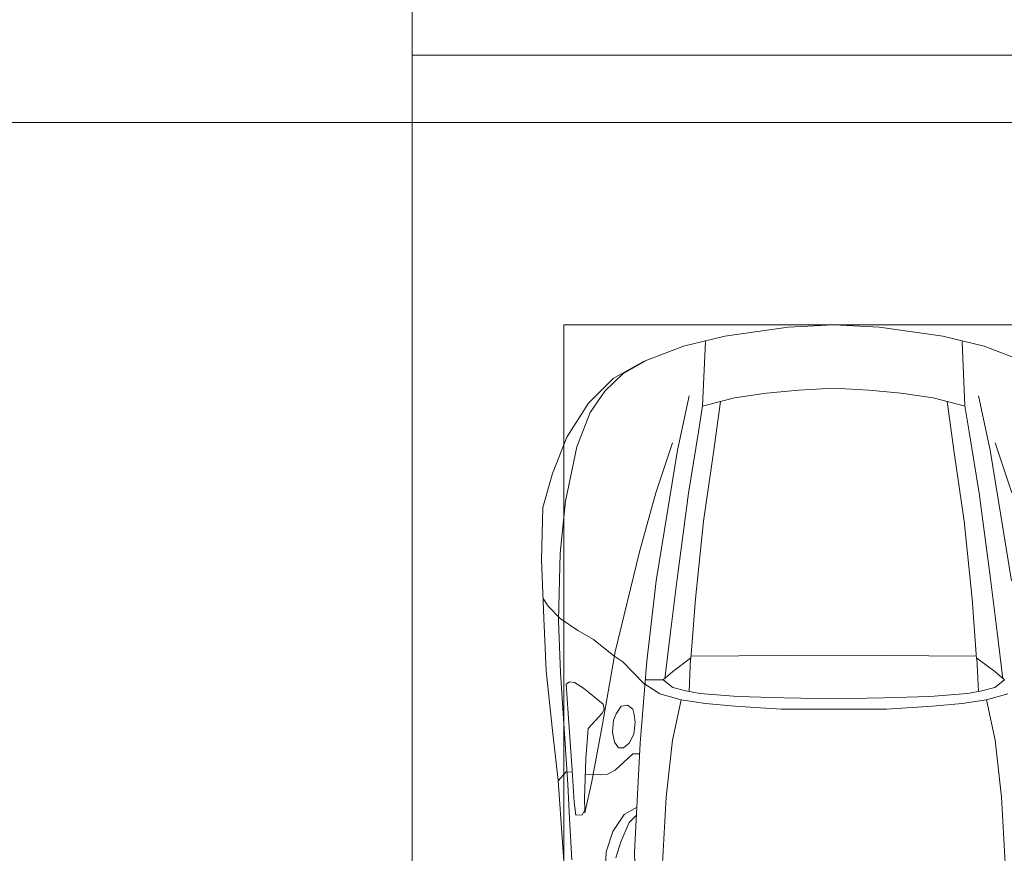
# Model space of a CAD drawing. Header units: millimetres. Extents: x -32229 to 170644, y -13689 to 125138.
# Tile 131 of 208: x 18272 to 21191, y 78683 to 81155. Entities that reach past the tile are written whole.
import ezdxf

# ---------------------------------------------------------------- set-up
doc = ezdxf.new("R2010")
doc.units = ezdxf.units.MM
for name, color, linetype, lineweight in [('A-DETL-GENF', 7, 'Continuous', 18), ('A-FLOR', 7, 'Continuous', 18), ('C-PRKG', 7, 'Continuous', 18)]:
    doc.layers.add(name, color=color, linetype=linetype, lineweight=lineweight)

# ---------------------------------------------------------------- blocks, each defined once
blk = doc.blocks.new('АР_Машиноместо - 4900x2400_М__5300х2500_-3113489--01 ЭО')
at = {"layer": 'A-DETL-GENF', "color": 253, "lineweight": 13, "true_color": 0xaaaaaa}
for p, q in [((1250, 4500), (1114.6, 4493)), ((1250, 4500), (1385.4, 4493)), ((927, 4466.6), (804.4, 4436.7)), ((1114.6, 4493), (927, 4466.6)), ((1385.4, 4493), (1573, 4466.6)), ((1573, 4466.6), (1695.6, 4436.7)), ((804.4, 4436.7), (686, 4391.6)), ((861.2, 4260.3), (869.3, 4451.1)), ((1638.8, 4260.3), (1630.7, 4451.1)), ((1695.6, 4436.7), (1814, 4391.6)), ((686, 4391.6), (596.3, 4340.6)), ((596.3, 4340.6), (522.5, 4267.9)), ((1050.4, 4297.3), (955.5, 4283.9)), ((1146, 4306.7), (1050.4, 4297.3)), ((1250, 4312), (1146, 4306.7)), ((1250, 4312), (1354, 4306.7)), ((1354, 4306.7), (1449.6, 4297.3)), ((1449.6, 4297.3), (1544.5, 4283.9)), ((522.5, 4267.9), (458.6, 4167)), ((955.5, 4283.9), (861, 4259.4)), ((914, 4272.5), (893.6, 4121.6)), ((1544.5, 4283.9), (1639, 4259.4)), ((1586, 4272.5), (1606.4, 4121.6)), ((458.6, 4167), (416.4, 4059.2)), ((893.6, 4121.6), (863.9, 3917.5)), ((1606.4, 4121.6), (1636.1, 3917.5)), ((416.4, 4059.2), (387.4, 3958.4)), ((387.4, 3958.4), (384, 3802.9)), ((863.9, 3917.5), (840.1, 3687.8)), ((1636.1, 3917.5), (1659.9, 3687.8)), ((384, 3802.9), (390.2, 3630)), ((403.8, 3665.5), (388.1, 3688.4)), ((840.1, 3687.8), (826.6, 3509.6)), ((1659.9, 3687.8), (1673.4, 3509.6)), ((438.6, 3629.8), (403.8, 3665.5)), ((390.2, 3630), (397.1, 3474.2)), ((491.4, 3594.2), (438.6, 3629.8)), ((537.9, 3567), (491.4, 3594.2)), ((598.3, 3518.6), (537.9, 3567)), ((624.9, 3501.2), (598.3, 3518.6)), ((676.4, 3260.1), (695.7, 3502.8)), ((773.2, 3472.4), (825.6, 3512.1)), ((825.6, 3512.1), (821, 3413)), ((1250, 3520.1), (827.2, 3517.2)), ((1250, 3520.1), (1672.8, 3517.2)), ((1674.4, 3512.1), (1679, 3413)), ((1726.8, 3472.4), (1674.4, 3512.1)), ((397.1, 3474.2), (415.7, 3305.9)), ((654.7, 3470.4), (624.9, 3501.2)), ((690.2, 3433.7), (654.7, 3470.4)), ((744.1, 3447.2), (691.3, 3447.2)), ((773, 3424.2), (744.1, 3447.2)), ((744.3, 3447), (773.2, 3472.4)), ((1755.7, 3447), (1726.8, 3472.4)), ((1727, 3424.2), (1755.7, 3447)), ((456.6, 3434.5), (466.2, 3441.1)), ((462.2, 3347.3), (456.6, 3434.5)), ((466.2, 3441.1), (481.5, 3439.1)), ((481.5, 3439.1), (508, 3422.8)), ((508, 3422.8), (566.8, 3375.1)), ((811.1, 3414.8), (773, 3424.2)), ((853.3, 3407.2), (811.1, 3414.8)), ((1646.7, 3407.2), (1688.9, 3414.8)), ((1688.9, 3414.8), (1727, 3424.2)), ((965.3, 3397.8), (853.3, 3407.2)), ((1102.5, 3394.3), (965.3, 3397.8)), ((1250, 3391.3), (1102.5, 3394.3)), ((1250, 3391.3), (1397.5, 3394.3)), ((1397.5, 3394.3), (1534.7, 3397.8)), ((1534.7, 3397.8), (1646.7, 3407.2)), ((569.7, 3360.7), (564.6, 3349.7)), ((566.8, 3375.1), (569.7, 3360.7)), ((605.2, 3346.8), (620, 3369.3)), ((620, 3369.3), (638.7, 3372.5)), ((638.7, 3372.5), (654.1, 3360.7)), ((654.1, 3360.7), (658.7, 3344.5)), ((474.8, 3179.9), (462.2, 3347.3)), ((564.6, 3349.7), (522.2, 3303.2)), ((593.6, 3292.5), (597.1, 3327.4)), ((597.1, 3327.4), (605.2, 3346.8)), ((658.7, 3344.5), (661.1, 3321.2)), ((415.7, 3305.9), (432.8, 3149.3)), ((522.2, 3303.2), (515.3, 3213.7)), ((661.1, 3321.2), (657.2, 3286.3)), ((599.8, 3262.3), (593.6, 3292.5)), ((657.2, 3286.3), (643.2, 3259.9)), ((612.1, 3245.7), (599.8, 3262.3)), ((626.8, 3246.1), (612.1, 3245.7)), ((643.2, 3259.9), (626.8, 3246.1)), ((659.3, 2936), (676.4, 3260.1)), ((515.3, 3213.7), (510.9, 3094.6)), ((654.5, 3228.1), (601.7, 3179.4)), ((674.6, 3227.6), (654.5, 3228.1)), ((456.9, 3174.2), (432.9, 3148.3)), ((475.2, 3173.5), (456.9, 3174.2)), ((480.8, 3085), (474.8, 3179.9)), ((558.4, 3165.4), (513.6, 3168)), ((579.5, 3167.7), (558.4, 3165.4)), ((601.7, 3179.4), (579.5, 3167.7)), ((432.8, 3149.3), (446, 2964.8)), ((510.9, 3094.6), (512.2, 3061.4)), ((485.6, 3046.1), (480.8, 3085)), ((504.5, 3046.6), (485.6, 3046.1)), ((512.2, 3061.4), (504.5, 3046.6)), ((665.1, 3046.1), (643.6, 3024.6)), ((643.6, 3024.6), (618.7, 2966.7)), ((446, 2964.8), (456.1, 2818.3)), ((618.7, 2966.7), (604.4, 2919.4)), ((667.8, 2638.3), (659.3, 2936))]:
    blk.add_line(p, q, dxfattribs=at)
at = {"layer": 'A-DETL-GENF', "color": 254, "lineweight": 13, "true_color": 0xd4d4d4}
for p, q in [((696.3, 4395.8), (625, 4354.8)), ((625, 4354.8), (571.5, 4303.1)), ((571.5, 4303.1), (527.8, 4239.8)), ((786.9, 4128.3), (821.1, 4289.8)), ((1713.1, 4128.3), (1678.9, 4289.8)), ((527.8, 4239.8), (488.6, 4138.1)), ((849, 4182.8), (861.2, 4260.3)), ((1651, 4182.8), (1638.8, 4260.3)), ((819.4, 4000.8), (849, 4182.8)), ((1680.6, 4000.8), (1651, 4182.8)), ((722.7, 4001.8), (771.7, 4149.8)), ((1777.3, 4001.8), (1728.3, 4149.8)), ((488.6, 4138.1), (454.7, 3976.8)), ((723.2, 3741.5), (786.9, 4128.3)), ((1776.8, 3741.5), (1713.1, 4128.3)), ((673.6, 3827.1), (722.7, 4001.8)), ((785.7, 3746.6), (819.4, 4000.8)), ((1714.3, 3746.6), (1680.6, 4000.8)), ((454.7, 3976.8), (438.6, 3823.4)), ((438.6, 3823.4), (434.2, 3623.7)), ((602.3, 3530.2), (673.6, 3827.1)), ((695.7, 3502.8), (723.2, 3741.5)), ((765.5, 3589.1), (785.7, 3746.6)), ((1734.5, 3589.1), (1714.3, 3746.6)), ((434.2, 3623.7), (439.5, 3468.5)), ((749.1, 3450.8), (765.5, 3589.1)), ((1750.9, 3450.8), (1734.5, 3589.1)), ((564, 3316.2), (602.3, 3530.2)), ((439.5, 3468.5), (462, 3136.6)), ((734.6, 3405.8), (688.5, 3435.5)), ((797.1, 3388.2), (734.6, 3405.8)), ((771.7, 3268.5), (797.1, 3388.2)), ((870, 3377.1), (797.1, 3388.2)), ((1630, 3377.1), (1702.9, 3388.2)), ((1702.9, 3388.2), (1765.4, 3405.8)), ((1728.3, 3268.5), (1702.9, 3388.2)), ((957.1, 3368.9), (870, 3377.1)), ((1093.5, 3360.7), (957.1, 3368.9)), ((1250, 3360.7), (1093.5, 3360.7)), ((1250, 3360.7), (1406.5, 3360.7)), ((1406.5, 3360.7), (1542.9, 3368.9)), ((1542.9, 3368.9), (1630, 3377.1)), ((532.7, 3145.9), (564, 3316.2)), ((752.8, 3099), (771.7, 3268.5)), ((1747.2, 3099), (1728.3, 3268.5)), ((462, 3136.6), (466.3, 3036.3)), ((512.5, 3053.2), (532.7, 3145.9)), ((737.8, 2818.3), (752.8, 3099)), ((1762.2, 2818.3), (1747.2, 3099)), ((629, 3048.1), (666.7, 3069.7)), ((466.3, 3036.3), (473.9, 2913.7)), ((595.2, 2997.9), (629, 3048.1)), ((575.7, 2937.4), (595.2, 2997.9)), ((571.6, 2853.3), (575.7, 2937.4))]:
    blk.add_line(p, q, dxfattribs=at)
at = {"layer": 'C-PRKG', "color": 253, "lineweight": 13, "true_color": 0xaaaaaa}
for p, q in [((2500, 5300), (0, 5300)), ((0, 0), (0, 5300)), ((450, 4500), (2050, 4500)), ((450, 800), (450, 4500))]:
    blk.add_line(p, q, dxfattribs=at)
blk = doc.blocks.new('АР_Машиноместо - 4900x2400_М__5300х2500_-V52--01 ЭО')
at = {"layer": 'C-PRKG', "color": 253, "lineweight": 13, "true_color": 0xaaaaaa}
for p, q in [((0, 0), (0, 2200)), ((2500, 0), (0, 0))]:
    blk.add_line(p, q, dxfattribs=at)
blk = doc.blocks.new('Наметкина 10_РД_АР_П_rvt-1--01 ЭО')
at = {"layer": 'A-FLOR', "color": 253, "lineweight": 13, "true_color": 0xaaaaaa}
blk.add_line((24510.3, 80850), (12835.3, 80850), dxfattribs=at)
at = {"layer": 'C-PRKG', "color": 253, "lineweight": 13, "true_color": 0xaaaaaa}
for name, p in [('АР_Машиноместо - 4900x2400_М__5300х2500_-V52--01 ЭО', (19435.3, 81050)), ('АР_Машиноместо - 4900x2400_М__5300х2500_-3113489--01 ЭО', (19435.3, 75750))]:
    blk.add_blockref(name, p, dxfattribs=at)

msp = doc.modelspace()

# ---------------------------------------------------------------- block references
at = {"lineweight": 5}
msp.add_blockref('Наметкина 10_РД_АР_П_rvt-1--01 ЭО', (0, 0), dxfattribs=at)

doc.saveas('drawing.dxf')
